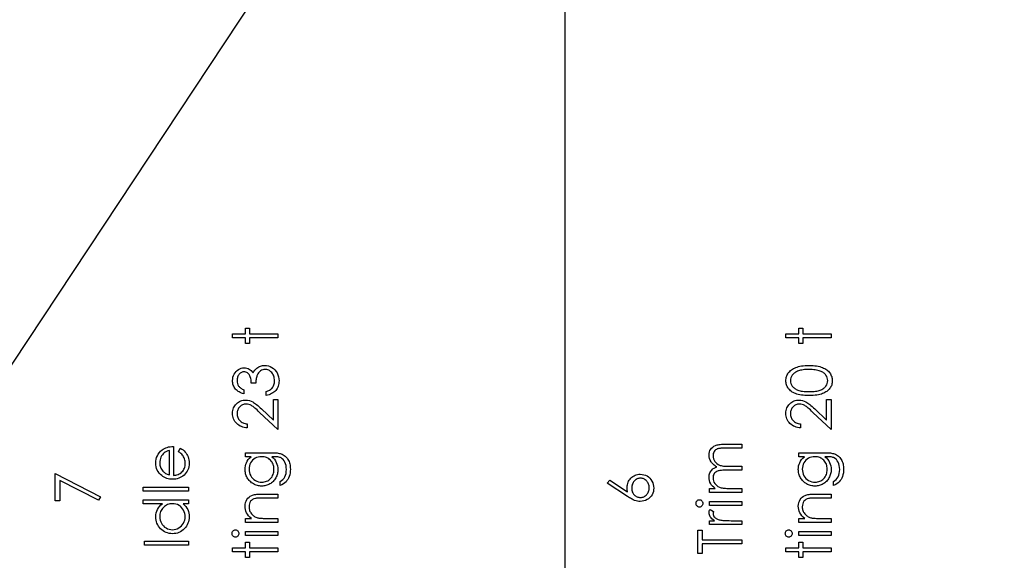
# Model space of a CAD drawing. Header units: inches. Extents: x 0.1 to 87.3, y 0.1 to 33.9.
# Tile 101 of 164: x 21.8 to 23.9, y 20.5 to 21.7. Entities that reach past the tile are written whole.
import ezdxf

# ---------------------------------------------------------------- set-up
doc = ezdxf.new("R2010")
doc.units = ezdxf.units.IN
doc.header["$MEASUREMENT"] = 0
for name, color, linetype in [('DIMENSIONS', 171, 'Continuous'), ('NOTES', 5, 'Continuous'), ('STATION_LINES', 231, 'Continuous')]:
    doc.layers.add(name, color=color, linetype=linetype)
doc.styles.add('SLDTEXTSTYLE0', font='TXT', dxfattribs={"width": 0.75})
doc.dimstyles.new('SLDDIMSTYLE3', dxfattribs={"dimtxt": 0.125, "dimasz": 0.13, "dimexe": 0, "dimexo": 0.0625, "dimgap": 0.03125, "dimtad": 0, "dimtih": 1, "dimtoh": 1, "dimdec": 4, "dimlfac": 1.333333, "dimrnd": 1e-09, "dimzin": 12, "dimdsep": 46, "dimtxsty": 'SLDTEXTSTYLE0', "dimsah": 1, "dimcen": 0.09, "dimadec": 0, "dimazin": 3, "dimtfac": 1, "dimtdec": 4, "dimtofl": 0, "dimtmove": 0, "dimatfit": 3, "dimfxl": 1, "dimfrac": 2, "dimtolj": 1, "dimtzin": 12, "dimarcsym": 0})
doc.dimstyles.new('SLDDIMSTYLE4', dxfattribs={"dimtxt": 0.18, "dimasz": 0.13, "dimexe": 0, "dimexo": 0.0625, "dimgap": 0, "dimtad": 0, "dimtih": 1, "dimtoh": 1, "dimdec": 0, "dimrnd": 1e-09, "dimzin": 0, "dimdsep": 46, "dimtxsty": 'Standard', "dimsah": 1, "dimcen": 0.09, "dimadec": 0, "dimazin": 0, "dimtfac": 0.13, "dimtdec": 0, "dimtofl": 0, "dimtmove": 0, "dimatfit": 3, "dimfxl": 1, "dimfrac": 2, "dimtolj": 1, "dimtzin": 0, "dimarcsym": 0})

# ---------------------------------------------------------------- blocks, each defined once
blk = doc.blocks.new('_D_6')
at = {"layer": 'DIMENSIONS'}
for p, q in [((1.8075, 22.5336), (1.8075, 18.1371)), ((31.7987, 22.2074), (31.7987, 18.1371)), ((1.8075, 18.2621), (17.0853, 18.2621)), ((31.7987, 18.2621), (17.7325, 18.2621))]:
    blk.add_line(p, q, dxfattribs=at)
for centre, start, end in [((17.3071, 18.2494), 153.4349, 206.5651), ((17.5106, 18.2494), 333.4349, 26.5651)]:
    blk.add_arc(centre, 0.2219, start, end, dxfattribs=at)
for points in [[(1.8075, 18.2621), (1.9375, 18.2421), (1.9375, 18.2821)], [(31.7987, 18.2621), (31.6687, 18.2821), (31.6687, 18.2421)]]:
    blk.add_solid(points, dxfattribs=at)
at = {"layer": 'DIMENSIONS', "insert": (17.1087, 18.3113), "char_height": 0.125, "attachment_point": 1, "style": 'SLDTEXTSTYLE0'}
blk.add_mtext('39.9883', dxfattribs=at)

msp = doc.modelspace()

# ---------------------------------------------------------------- linework, layer by layer
at = {"color": 7, "linetype": 'Continuous', "flags": 128}
for points in [[(22.220826, 20.983629), (22.220825, 20.992043), (22.220825, 20.992043), (22.248469, 20.992043), (22.248469, 20.992043), (22.248469, 21.004062), (22.248469, 21.004062), (22.256883, 21.004062), (22.256883, 21.004062), (22.256883, 20.992043), (22.256883, 20.992043), (22.316979, 20.992043), (22.316979, 20.992043), (22.316979, 20.983629), (22.316979, 20.983629), (22.256883, 20.983629), (22.256883, 20.983629), (22.256883, 20.97161), (22.256883, 20.97161), (22.248469, 20.97161), (22.248469, 20.97161), (22.248469, 20.983629), (22.248469, 20.983629), (22.220825, 20.983629)], [(23.394578, 20.983629), (23.394575, 20.992043), (23.394575, 20.992043), (23.422219, 20.992043), (23.422219, 20.992043), (23.422219, 21.004062), (23.422219, 21.004062), (23.430633, 21.004062), (23.430633, 21.004062), (23.430633, 20.992043), (23.430633, 20.992043), (23.490729, 20.992043), (23.490729, 20.992043), (23.490729, 20.983629), (23.490729, 20.983629), (23.430633, 20.983629), (23.430633, 20.983629), (23.430633, 20.97161), (23.430633, 20.97161), (23.422219, 20.97161), (23.422219, 20.97161), (23.422219, 20.983629), (23.422219, 20.983629), (23.394575, 20.983629)], [(22.244868, 20.873052), (22.244864, 20.864639), (22.244864, 20.864639), (22.242047, 20.865371), (22.239417, 20.866273), (22.236938, 20.867306), (22.234629, 20.868508), (22.232488, 20.869841), (22.230516, 20.871343), (22.228694, 20.872996), (22.22706, 20.874799), (22.225595, 20.876715), (22.224337, 20.878724), (22.223267, 20.880809), (22.222384, 20.882987), (22.221708, 20.885259), (22.22122, 20.887607), (22.220919, 20.89003), (22.220825, 20.892546), (22.220825, 20.892546), (22.221032, 20.896208), (22.22167, 20.899739), (22.222722, 20.903138), (22.224187, 20.906425), (22.226008, 20.909467), (22.228131, 20.912134), (22.230553, 20.914444), (22.233258, 20.916397), (22.23615, 20.917937), (22.239098, 20.919045), (22.242103, 20.919702), (22.245183, 20.919927), (22.245183, 20.919927), (22.24815, 20.919758), (22.250948, 20.919251), (22.253596, 20.918387), (22.256094, 20.917186), (22.258423, 20.915646), (22.260601, 20.913768), (22.262611, 20.911552), (22.26447, 20.908979), (22.26447, 20.908979), (22.265991, 20.911927), (22.26785, 20.914613), (22.269991, 20.917017), (22.27247, 20.919139), (22.27247, 20.919139), (22.274348, 20.920453), (22.276301, 20.92158), (22.278292, 20.922557), (22.280358, 20.923345), (22.282461, 20.923946), (22.284621, 20.924378), (22.286856, 20.924641), (22.289128, 20.924735), (22.289128, 20.924735), (22.293053, 20.924472), (22.296884, 20.923665), (22.30064, 20.922331), (22.304284, 20.920453), (22.307683, 20.918125), (22.310688, 20.91542), (22.313261, 20.912303), (22.315439, 20.90881), (22.317167, 20.905016), (22.318406, 20.900997), (22.319139, 20.896753), (22.319383, 20.892302), (22.319383, 20.892302), (22.31927, 20.889297), (22.318951, 20.886405), (22.318388, 20.883644), (22.317636, 20.881015), (22.316641, 20.878517), (22.315439, 20.876151), (22.314012, 20.873898), (22.312359, 20.871775), (22.3105, 20.869803), (22.308434, 20.868019), (22.306162, 20.866404), (22.303702, 20.864977), (22.301016, 20.863719), (22.298124, 20.862648), (22.295044, 20.861747), (22.291739, 20.861033), (22.291739, 20.861033), (22.291739, 20.869447), (22.291739, 20.869447), (22.293898, 20.870123), (22.295908, 20.870855), (22.297767, 20.871681), (22.299457, 20.872564), (22.300997, 20.873503), (22.302387, 20.874536), (22.303626, 20.875625), (22.304697, 20.87679), (22.304697, 20.87679), (22.30588, 20.878386), (22.306913, 20.880076), (22.307796, 20.881879), (22.308509, 20.883776), (22.309054, 20.885785), (22.309448, 20.887907), (22.309692, 20.890123), (22.309767, 20.892452), (22.309767, 20.892452), (22.309674, 20.895081), (22.309392, 20.897579), (22.308941, 20.899945), (22.308284, 20.90218), (22.307458, 20.904265), (22.306425, 20.906237), (22.305223, 20.908058), (22.303833, 20.909767), (22.302312, 20.911307), (22.300734, 20.912641), (22.2991, 20.913768), (22.297391, 20.914688), (22.295626, 20.915401), (22.293786, 20.915908), (22.291889, 20.916228), (22.289936, 20.916322), (22.289936, 20.916322), (22.287325, 20.916115), (22.28479, 20.915514), (22.282349, 20.9145), (22.279982, 20.913073), (22.277823, 20.911307), (22.275926, 20.909279), (22.27433, 20.90695), (22.273015, 20.904359), (22.272452, 20.902913), (22.271944, 20.90126), (22.271513, 20.899438), (22.271118, 20.89741), (22.27078, 20.895213), (22.270498, 20.892828), (22.270273, 20.890236), (22.270104, 20.887475), (22.270104, 20.887475), (22.260489, 20.887475), (22.260489, 20.887475), (22.260357, 20.89095), (22.259944, 20.894255), (22.259249, 20.89741), (22.258273, 20.900396), (22.257089, 20.903119), (22.255756, 20.905429), (22.254254, 20.907345), (22.25262, 20.908866), (22.250873, 20.91003), (22.249052, 20.910857), (22.247136, 20.911345), (22.245145, 20.911514), (22.245145, 20.911514), (22.243681, 20.911439), (22.242253, 20.911176), (22.240882, 20.910763), (22.239568, 20.910181), (22.238309, 20.909429), (22.237089, 20.908509), (22.235924, 20.90742), (22.234798, 20.906162), (22.233783, 20.904791), (22.232901, 20.903326), (22.23215, 20.901767), (22.23153, 20.900114), (22.23106, 20.898387), (22.230722, 20.896565), (22.230516, 20.894649), (22.230441, 20.892659), (22.230441, 20.892659), (22.230647, 20.889466), (22.231267, 20.88648), (22.232281, 20.883738), (22.233727, 20.881203), (22.234629, 20.88002), (22.235661, 20.878893), (22.236826, 20.877804), (22.238159, 20.876771), (22.239624, 20.875757), (22.24122, 20.874818), (22.242967, 20.873916), (22.244864, 20.873052)], [(23.443892, 20.861033), (23.439384, 20.86109), (23.43514, 20.861277), (23.43114, 20.861597), (23.427421, 20.862029), (23.423966, 20.862573), (23.420773, 20.863268), (23.417844, 20.864076), (23.415177, 20.864996), (23.412717, 20.866029), (23.410407, 20.867174), (23.408266, 20.868433), (23.406256, 20.869785), (23.404416, 20.871231), (23.402726, 20.872771), (23.401186, 20.874423), (23.399796, 20.876189), (23.398575, 20.878029), (23.397505, 20.879926), (23.396622, 20.88186), (23.39589, 20.88387), (23.395308, 20.885917), (23.394894, 20.88802), (23.39465, 20.890161), (23.394575, 20.892377), (23.394575, 20.892377), (23.39465, 20.894612), (23.394913, 20.896809), (23.395308, 20.898931), (23.39589, 20.901016), (23.396622, 20.903044), (23.397542, 20.905016), (23.398594, 20.90695), (23.399834, 20.90881), (23.401223, 20.910594), (23.402801, 20.912303), (23.40451, 20.913899), (23.406407, 20.915401), (23.408454, 20.91681), (23.410688, 20.918125), (23.413055, 20.919326), (23.415609, 20.920453), (23.418351, 20.921449), (23.421337, 20.922331), (23.424529, 20.923064), (23.427947, 20.923665), (23.431591, 20.924134), (23.435478, 20.924472), (23.439572, 20.92466), (23.443892, 20.924735), (23.443892, 20.924735), (23.448192, 20.92466), (23.452286, 20.924472), (23.456136, 20.924134), (23.459761, 20.923683), (23.46316, 20.923082), (23.466353, 20.92235), (23.469301, 20.921505), (23.472024, 20.92051), (23.474559, 20.919402), (23.476926, 20.9182), (23.479142, 20.916904), (23.481208, 20.915495), (23.483086, 20.913993), (23.484813, 20.912378), (23.486391, 20.910669), (23.487799, 20.908866), (23.489058, 20.906988), (23.490128, 20.905054), (23.491048, 20.903063), (23.491799, 20.901035), (23.492382, 20.89895), (23.492795, 20.896809), (23.493058, 20.894612), (23.493133, 20.892377), (23.493133, 20.892377), (23.493058, 20.890161), (23.492814, 20.88802), (23.4924, 20.885917), (23.491837, 20.883889), (23.491123, 20.881898), (23.490222, 20.879963), (23.48917, 20.878085), (23.487968, 20.876264), (23.486597, 20.874517), (23.485076, 20.872865), (23.483386, 20.871325), (23.481527, 20.869879), (23.479517, 20.868526), (23.477358, 20.867268), (23.475029, 20.866104), (23.47255, 20.865052), (23.469864, 20.864113), (23.466916, 20.863287), (23.463723, 20.862611), (23.460268, 20.862047), (23.456549, 20.861597), (23.452587, 20.861277), (23.448361, 20.86109), (23.443892, 20.861033)], [(23.443857, 20.869447), (23.44761, 20.869484), (23.451141, 20.869634), (23.454427, 20.86986), (23.457488, 20.87016), (23.460305, 20.870573), (23.462878, 20.871062), (23.465226, 20.871644), (23.467329, 20.87232), (23.469263, 20.87309), (23.471066, 20.873935), (23.472757, 20.874855), (23.474334, 20.875869), (23.47578, 20.876977), (23.477114, 20.878161), (23.478315, 20.879438), (23.479405, 20.88079), (23.481208, 20.883644), (23.482485, 20.886574), (23.483255, 20.889579), (23.483517, 20.892659), (23.483517, 20.892659), (23.483273, 20.895757), (23.482522, 20.898762), (23.481264, 20.901654), (23.479499, 20.904453), (23.478428, 20.905786), (23.477245, 20.907026), (23.475912, 20.90819), (23.474466, 20.909279), (23.472907, 20.910274), (23.471198, 20.911195), (23.469376, 20.912021), (23.467423, 20.912772), (23.467423, 20.912772), (23.464906, 20.913599), (23.462277, 20.914331), (23.459517, 20.914932), (23.456643, 20.915439), (23.453638, 20.915815), (23.450502, 20.916096), (23.447234, 20.916265), (23.443854, 20.916322), (23.443854, 20.916322), (23.440474, 20.916265), (23.437243, 20.916134), (23.434182, 20.915871), (23.431271, 20.915533), (23.428511, 20.915082), (23.425919, 20.914556), (23.423478, 20.913899), (23.421187, 20.913167), (23.419046, 20.91234), (23.417074, 20.911439), (23.415233, 20.910462), (23.413543, 20.909411), (23.412003, 20.908284), (23.410613, 20.907063), (23.409355, 20.905786), (23.408266, 20.904434), (23.406482, 20.901598), (23.405205, 20.898706), (23.404453, 20.89572), (23.404191, 20.892659), (23.404191, 20.892659), (23.404453, 20.88956), (23.405205, 20.886536), (23.406482, 20.883626), (23.408266, 20.88079), (23.409355, 20.879438), (23.410557, 20.878179), (23.411872, 20.876996), (23.413318, 20.875907), (23.414895, 20.874893), (23.416567, 20.873954), (23.41837, 20.873109), (23.420304, 20.872339), (23.422407, 20.871663), (23.424755, 20.871081), (23.427346, 20.870573), (23.430182, 20.870179), (23.433243, 20.86986), (23.43653, 20.869634), (23.440079, 20.869484), (23.443854, 20.869447)], [(22.252076, 20.800937), (22.252075, 20.792524), (22.252075, 20.792524), (22.248732, 20.792749), (22.24554, 20.793237), (22.242516, 20.79397), (22.239624, 20.794984), (22.236901, 20.796242), (22.234309, 20.797763), (22.231887, 20.799547), (22.229614, 20.801594), (22.227548, 20.803829), (22.225764, 20.806214), (22.224262, 20.808712), (22.223022, 20.811322), (22.222065, 20.814083), (22.22137, 20.816956), (22.220957, 20.819961), (22.220825, 20.823097), (22.220825, 20.823097), (22.220957, 20.826177), (22.221351, 20.829126), (22.22199, 20.831905), (22.22291, 20.834553), (22.224074, 20.837032), (22.225501, 20.839361), (22.227173, 20.841558), (22.229126, 20.843587), (22.231248, 20.845427), (22.233464, 20.847004), (22.235774, 20.848357), (22.238178, 20.849465), (22.240657, 20.85031), (22.243249, 20.85093), (22.245915, 20.851286), (22.248695, 20.851418), (22.248695, 20.851418), (22.252601, 20.851174), (22.256376, 20.850441), (22.260019, 20.849239), (22.26355, 20.84753), (22.265353, 20.846441), (22.267325, 20.845126), (22.269447, 20.843587), (22.271719, 20.841821), (22.274142, 20.839812), (22.276715, 20.837596), (22.279438, 20.835135), (22.28233, 20.83245), (22.28233, 20.83245), (22.307364, 20.808994), (22.307364, 20.808994), (22.307364, 20.85262), (22.307364, 20.85262), (22.316979, 20.85262), (22.316979, 20.85262), (22.316979, 20.788918), (22.316979, 20.788918), (22.278179, 20.825276), (22.278179, 20.825276), (22.2754, 20.827924), (22.272808, 20.830328), (22.270405, 20.832488), (22.268188, 20.834403), (22.266141, 20.836075), (22.264301, 20.837521), (22.26263, 20.838704), (22.261146, 20.839661), (22.258329, 20.841126), (22.255437, 20.842178), (22.252488, 20.842798), (22.249446, 20.843004), (22.249446, 20.843004), (22.24753, 20.84291), (22.24569, 20.842629), (22.243925, 20.842178), (22.242216, 20.841539), (22.240563, 20.840694), (22.239004, 20.83968), (22.237502, 20.838497), (22.236056, 20.837107), (22.234741, 20.835586), (22.233596, 20.83399), (22.232638, 20.832318), (22.231849, 20.830553), (22.231229, 20.828694), (22.230797, 20.826778), (22.230534, 20.824769), (22.230441, 20.822666), (22.230441, 20.822666), (22.230534, 20.820468), (22.230797, 20.818365), (22.231229, 20.816355), (22.231868, 20.81444), (22.232657, 20.812618), (22.233633, 20.81089), (22.234779, 20.809257), (22.236112, 20.807717), (22.237615, 20.806308), (22.239248, 20.805069), (22.241033, 20.803979), (22.242948, 20.80304), (22.245014, 20.80227), (22.24723, 20.801669), (22.249577, 20.801219), (22.252075, 20.800937)], [(23.425828, 20.800937), (23.425825, 20.792524), (23.425825, 20.792524), (23.422482, 20.792749), (23.41929, 20.793237), (23.416266, 20.79397), (23.413374, 20.794984), (23.410651, 20.796242), (23.408059, 20.797763), (23.405637, 20.799547), (23.403364, 20.801594), (23.401298, 20.803829), (23.399514, 20.806214), (23.398012, 20.808712), (23.396772, 20.811322), (23.395815, 20.814083), (23.39512, 20.816956), (23.394707, 20.819961), (23.394575, 20.823097), (23.394575, 20.823097), (23.394707, 20.826177), (23.395101, 20.829126), (23.39574, 20.831905), (23.39666, 20.834553), (23.397824, 20.837032), (23.399251, 20.839361), (23.400923, 20.841558), (23.402876, 20.843587), (23.404998, 20.845427), (23.407214, 20.847004), (23.409524, 20.848357), (23.411928, 20.849465), (23.414407, 20.85031), (23.416999, 20.85093), (23.419665, 20.851286), (23.422445, 20.851418), (23.422445, 20.851418), (23.426351, 20.851174), (23.430126, 20.850441), (23.433769, 20.849239), (23.4373, 20.84753), (23.439103, 20.846441), (23.441075, 20.845126), (23.443197, 20.843587), (23.445469, 20.841821), (23.447892, 20.839812), (23.450465, 20.837596), (23.453188, 20.835135), (23.45608, 20.83245), (23.45608, 20.83245), (23.481114, 20.808994), (23.481114, 20.808994), (23.481114, 20.85262), (23.481114, 20.85262), (23.490729, 20.85262), (23.490729, 20.85262), (23.490729, 20.788918), (23.490729, 20.788918), (23.451929, 20.825276), (23.451929, 20.825276), (23.44915, 20.827924), (23.446558, 20.830328), (23.444155, 20.832488), (23.441938, 20.834403), (23.439891, 20.836075), (23.438051, 20.837521), (23.43638, 20.838704), (23.434896, 20.839661), (23.432079, 20.841126), (23.429187, 20.842178), (23.426238, 20.842798), (23.423196, 20.843004), (23.423196, 20.843004), (23.42128, 20.84291), (23.41944, 20.842629), (23.417675, 20.842178), (23.415966, 20.841539), (23.414313, 20.840694), (23.412754, 20.83968), (23.411252, 20.838497), (23.409806, 20.837107), (23.408491, 20.835586), (23.407346, 20.83399), (23.406388, 20.832318), (23.405599, 20.830553), (23.404979, 20.828694), (23.404547, 20.826778), (23.404284, 20.824769), (23.404191, 20.822666), (23.404191, 20.822666), (23.404284, 20.820468), (23.404547, 20.818365), (23.404979, 20.816355), (23.405618, 20.81444), (23.406407, 20.812618), (23.407383, 20.81089), (23.408529, 20.809257), (23.409862, 20.807717), (23.411365, 20.806308), (23.412998, 20.805069), (23.414783, 20.803979), (23.416698, 20.80304), (23.418764, 20.80227), (23.42098, 20.801669), (23.423327, 20.801219), (23.425825, 20.800937)], [(22.105963, 20.74178), (22.109886, 20.749254), (22.109886, 20.749254), (22.113022, 20.747414), (22.115839, 20.745442), (22.118337, 20.743339), (22.120516, 20.741085), (22.122431, 20.7387), (22.124084, 20.736183), (22.125511, 20.733498), (22.126675, 20.730681), (22.127596, 20.727695), (22.128272, 20.724521), (22.128666, 20.721159), (22.128798, 20.71761), (22.128798, 20.71761), (22.128629, 20.713666), (22.128122, 20.709948), (22.127276, 20.706455), (22.126093, 20.703168), (22.124572, 20.700126), (22.122713, 20.69729), (22.120516, 20.694661), (22.11798, 20.692276), (22.115238, 20.690135), (22.112403, 20.688276), (22.109473, 20.686717), (22.106468, 20.68544), (22.103351, 20.684426), (22.100177, 20.683712), (22.09689, 20.683299), (22.093529, 20.683149), (22.093529, 20.683149), (22.090374, 20.68328), (22.087294, 20.683637), (22.084308, 20.684257), (22.081397, 20.68512), (22.07858, 20.686228), (22.075857, 20.687581), (22.073209, 20.689196), (22.070655, 20.691036), (22.070655, 20.691036), (22.067669, 20.693647), (22.065077, 20.696464), (22.06288, 20.699487), (22.061077, 20.702736), (22.059687, 20.706192), (22.058692, 20.709854), (22.058091, 20.713722), (22.057884, 20.717817), (22.057884, 20.717817), (22.058091, 20.722023), (22.058729, 20.726023), (22.059781, 20.729798), (22.061265, 20.733348), (22.063143, 20.73669), (22.065471, 20.739808), (22.068213, 20.742719), (22.071368, 20.745404), (22.071368, 20.745404), (22.073828, 20.747132), (22.07642, 20.748616), (22.079181, 20.749893), (22.082073, 20.750926), (22.085115, 20.751752), (22.088308, 20.752353), (22.091651, 20.75271), (22.095144, 20.75286), (22.095144, 20.75286), (22.095144, 20.691562), (22.095144, 20.691562), (22.097848, 20.691731), (22.10044, 20.692107), (22.1029, 20.692708), (22.105229, 20.693534), (22.107426, 20.694548), (22.109511, 20.695788), (22.111464, 20.697252), (22.113304, 20.698924), (22.114957, 20.700764), (22.116403, 20.702699), (22.117624, 20.704746), (22.118619, 20.706905), (22.119389, 20.709159), (22.119933, 20.711525), (22.120271, 20.713985), (22.120384, 20.716558), (22.120384, 20.716558), (22.12029, 20.719075), (22.11999, 20.721535), (22.119483, 20.723976), (22.118769, 20.72638), (22.117905, 20.72869), (22.11691, 20.730812), (22.115783, 20.732747), (22.114525, 20.734512), (22.113004, 20.736221), (22.111069, 20.738005), (22.108722, 20.739864), (22.105961, 20.74178)], [(22.086737, 20.744447), (22.083406, 20.743451), (22.080458, 20.742231), (22.077829, 20.740822), (22.075575, 20.739207), (22.073584, 20.737367), (22.071819, 20.735226), (22.070223, 20.732822), (22.068852, 20.730136), (22.067744, 20.727282), (22.066936, 20.724333), (22.066467, 20.721328), (22.066298, 20.718248), (22.066298, 20.718248), (22.066392, 20.715732), (22.066692, 20.713291), (22.067199, 20.710943), (22.067913, 20.708708), (22.068814, 20.70653), (22.069903, 20.704464), (22.071218, 20.702492), (22.07272, 20.700595), (22.07272, 20.700595), (22.07396, 20.699281), (22.07535, 20.69806), (22.076871, 20.696914), (22.078561, 20.695863), (22.080383, 20.694886), (22.082355, 20.693985), (22.084458, 20.693177), (22.08673, 20.692445), (22.08673, 20.692445), (22.08673, 20.744447)], [(23.232843, 20.655504), (23.232836, 20.663918), (23.232836, 20.663918), (23.244743, 20.663918), (23.244743, 20.663918), (23.241663, 20.666247), (23.239034, 20.668613), (23.236855, 20.670998), (23.235108, 20.673421), (23.235108, 20.673421), (23.233587, 20.67682), (23.232498, 20.680313), (23.23186, 20.683881), (23.231634, 20.687543), (23.231634, 20.687543), (23.231766, 20.690022), (23.232122, 20.692426), (23.232742, 20.694773), (23.233606, 20.697046), (23.234677, 20.699206), (23.235897, 20.70114), (23.237287, 20.702886), (23.238827, 20.704408), (23.24063, 20.705779), (23.242808, 20.707074), (23.245306, 20.708257), (23.248179, 20.709347), (23.248179, 20.709347), (23.246207, 20.710474), (23.244367, 20.711675), (23.242639, 20.712953), (23.241043, 20.714286), (23.239559, 20.715694), (23.238188, 20.717159), (23.236949, 20.718699), (23.235841, 20.720314), (23.234, 20.723657), (23.232686, 20.72715), (23.231897, 20.730737), (23.231634, 20.734474), (23.231634, 20.734474), (23.23186, 20.737911), (23.232517, 20.741141), (23.233625, 20.744165), (23.235184, 20.746982), (23.237137, 20.749517), (23.239447, 20.751715), (23.242113, 20.753555), (23.245118, 20.755039), (23.246808, 20.755658), (23.248705, 20.756184), (23.250809, 20.756635), (23.2531, 20.75701), (23.255579, 20.757292), (23.258264, 20.757499), (23.261156, 20.75763), (23.264236, 20.757668), (23.264236, 20.757668), (23.301346, 20.757668), (23.301346, 20.757668), (23.301346, 20.749254), (23.301346, 20.749254), (23.264199, 20.749254), (23.264199, 20.749254), (23.26157, 20.749236), (23.259147, 20.74916), (23.25695, 20.749029), (23.254959, 20.74886), (23.253175, 20.748635), (23.251616, 20.748353), (23.250264, 20.748034), (23.249137, 20.747658), (23.247184, 20.746719), (23.245438, 20.745498), (23.243898, 20.743996), (23.242545, 20.742212), (23.241456, 20.740202), (23.240667, 20.737986), (23.240198, 20.735601), (23.240048, 20.73301), (23.240048, 20.73301), (23.240292, 20.729836), (23.240987, 20.726812), (23.24217, 20.723901), (23.243804, 20.721141), (23.245832, 20.718624), (23.248179, 20.716483), (23.250846, 20.714699), (23.253813, 20.713272), (23.255504, 20.71269), (23.257457, 20.712183), (23.259673, 20.711769), (23.262171, 20.711413), (23.264894, 20.71115), (23.267898, 20.710943), (23.271166, 20.71083), (23.274697, 20.710793), (23.274697, 20.710793), (23.301346, 20.710793), (23.301346, 20.710793), (23.301346, 20.702379), (23.301346, 20.702379), (23.266509, 20.702379), (23.266509, 20.702379), (23.26356, 20.702361), (23.260837, 20.702285), (23.258377, 20.702154), (23.256161, 20.701985), (23.254189, 20.70176), (23.25248, 20.701497), (23.250996, 20.701177), (23.249776, 20.700802), (23.247672, 20.699882), (23.245794, 20.698661), (23.244142, 20.69714), (23.242696, 20.695337), (23.241531, 20.693309), (23.240705, 20.691074), (23.240217, 20.68867), (23.240048, 20.686078), (23.240048, 20.686078), (23.240273, 20.683036), (23.240968, 20.680087), (23.242113, 20.677233), (23.24371, 20.674491), (23.2457, 20.671974), (23.24801, 20.669796), (23.250621, 20.667974), (23.25355, 20.666509), (23.255203, 20.665908), (23.257062, 20.665383), (23.259128, 20.664932), (23.261401, 20.664575), (23.263861, 20.664275), (23.266546, 20.664087), (23.26942, 20.663955), (23.272518, 20.663918), (23.272518, 20.663918), (23.301346, 20.663918), (23.301346, 20.663918), (23.301346, 20.655504), (23.301346, 20.655504), (23.232836, 20.655504)], [(22.248472, 20.731225), (22.248469, 20.739639), (22.248469, 20.739639), (22.302838, 20.739639), (22.302838, 20.739639), (22.306312, 20.739601), (22.309542, 20.739489), (22.312528, 20.739282), (22.31527, 20.739019), (22.317787, 20.738662), (22.32004, 20.73823), (22.322068, 20.737723), (22.323853, 20.737141), (22.323853, 20.737141), (22.326144, 20.736202), (22.328285, 20.735113), (22.330294, 20.733873), (22.332172, 20.732465), (22.333919, 20.730887), (22.335534, 20.729178), (22.336999, 20.7273), (22.338332, 20.725253), (22.339534, 20.723094), (22.340567, 20.720821), (22.341431, 20.718436), (22.342144, 20.715939), (22.342708, 20.713347), (22.343102, 20.710643), (22.343346, 20.707826), (22.343421, 20.704915), (22.343421, 20.704915), (22.343271, 20.70067), (22.342802, 20.696651), (22.342013, 20.692839), (22.340905, 20.689252), (22.339534, 20.685947), (22.337956, 20.682961), (22.336172, 20.680313), (22.334163, 20.677965), (22.331796, 20.675824), (22.328961, 20.673777), (22.325618, 20.671805), (22.321787, 20.669927), (22.321787, 20.669927), (22.321787, 20.678341), (22.321787, 20.678341), (22.324942, 20.680463), (22.327646, 20.682886), (22.329918, 20.68559), (22.331759, 20.688576), (22.333186, 20.6919), (22.3342, 20.6956), (22.334801, 20.699656), (22.335008, 20.704107), (22.335008, 20.704107), (22.334801, 20.708502), (22.3342, 20.712539), (22.333186, 20.71622), (22.331759, 20.719544), (22.330031, 20.722474), (22.328116, 20.724953), (22.325975, 20.726962), (22.323627, 20.72854), (22.322294, 20.729178), (22.320773, 20.729723), (22.319045, 20.730174), (22.317129, 20.730549), (22.314988, 20.73085), (22.31266, 20.731056), (22.310124, 20.731188), (22.307401, 20.731225), (22.307401, 20.731225), (22.303852, 20.731225), (22.303852, 20.731225), (22.306838, 20.728596), (22.309467, 20.725704), (22.311702, 20.72253), (22.31358, 20.719075), (22.315063, 20.715431), (22.316134, 20.711675), (22.316772, 20.707826), (22.316979, 20.703844), (22.316979, 20.703844), (22.316904, 20.701497), (22.316697, 20.699187), (22.316322, 20.696914), (22.315815, 20.69468), (22.315157, 20.692482), (22.314369, 20.690323), (22.313411, 20.688182), (22.312322, 20.686097), (22.311101, 20.684088), (22.309786, 20.682191), (22.308378, 20.680407), (22.306857, 20.678735), (22.305242, 20.677195), (22.303533, 20.675768), (22.301711, 20.674453), (22.299795, 20.673251), (22.297805, 20.6722), (22.295758, 20.67128), (22.293673, 20.670491), (22.291532, 20.669852), (22.289354, 20.669364), (22.287119, 20.669007), (22.284828, 20.668801), (22.282499, 20.668725), (22.282499, 20.668725), (22.28017, 20.668801), (22.27786, 20.669026), (22.275607, 20.669383), (22.273391, 20.669909), (22.271212, 20.670566), (22.269071, 20.671373), (22.266987, 20.672331), (22.264921, 20.673439), (22.26293, 20.674679), (22.261052, 20.676031), (22.259287, 20.677496), (22.257615, 20.679073), (22.256057, 20.680764), (22.25461, 20.682566), (22.253258, 20.684482), (22.252019, 20.68651), (22.250911, 20.688614), (22.249934, 20.690736), (22.249127, 20.692895), (22.248451, 20.695074), (22.247944, 20.69729), (22.247568, 20.699544), (22.247343, 20.701816), (22.247267, 20.704107), (22.247267, 20.704107), (22.247455, 20.707882), (22.248, 20.711525), (22.248901, 20.715037), (22.250178, 20.718418), (22.251906, 20.721704), (22.254197, 20.724953), (22.257052, 20.728108), (22.260451, 20.731225), (22.260451, 20.731225), (22.248469, 20.731225)], [(22.255688, 20.704783), (22.255906, 20.701102), (22.256582, 20.697553), (22.25769, 20.694154), (22.259249, 20.690867), (22.261221, 20.687825), (22.263531, 20.685139), (22.266179, 20.682792), (22.269165, 20.680782), (22.272395, 20.679186), (22.275757, 20.678059), (22.279231, 20.677364), (22.282837, 20.677139), (22.282837, 20.677139), (22.28556, 20.677252), (22.28817, 20.677608), (22.290668, 20.678209), (22.293034, 20.679036), (22.295269, 20.680087), (22.297391, 20.681383), (22.299401, 20.682923), (22.301279, 20.684689), (22.302988, 20.686642), (22.304472, 20.688745), (22.305711, 20.690999), (22.306744, 20.693365), (22.307533, 20.695881), (22.308115, 20.698548), (22.308453, 20.701346), (22.308566, 20.704276), (22.308566, 20.704276), (22.308453, 20.707243), (22.308115, 20.71006), (22.307551, 20.712727), (22.306763, 20.715244), (22.305749, 20.71761), (22.30449, 20.719826), (22.303025, 20.721911), (22.301335, 20.723826), (22.299457, 20.725554), (22.297429, 20.727056), (22.295269, 20.728333), (22.292978, 20.729385), (22.290537, 20.730193), (22.287945, 20.730756), (22.285222, 20.731113), (22.282349, 20.731225), (22.282349, 20.731225), (22.278611, 20.731019), (22.2751, 20.73038), (22.271775, 20.72931), (22.268658, 20.727826), (22.265803, 20.725948), (22.263287, 20.723713), (22.261052, 20.721141), (22.259155, 20.718192), (22.257634, 20.715018), (22.256545, 20.711732), (22.255906, 20.708314), (22.255681, 20.704783)], [(23.422224, 20.731225), (23.422219, 20.739639), (23.422219, 20.739639), (23.476588, 20.739639), (23.476588, 20.739639), (23.480062, 20.739601), (23.483292, 20.739489), (23.486278, 20.739282), (23.48902, 20.739019), (23.491537, 20.738662), (23.49379, 20.73823), (23.495818, 20.737723), (23.497603, 20.737141), (23.497603, 20.737141), (23.499894, 20.736202), (23.502035, 20.735113), (23.504044, 20.733873), (23.505922, 20.732465), (23.507669, 20.730887), (23.509284, 20.729178), (23.510749, 20.7273), (23.512082, 20.725253), (23.513284, 20.723094), (23.514317, 20.720821), (23.515181, 20.718436), (23.515894, 20.715939), (23.516458, 20.713347), (23.516852, 20.710643), (23.517096, 20.707826), (23.517171, 20.704915), (23.517171, 20.704915), (23.517021, 20.70067), (23.516552, 20.696651), (23.515763, 20.692839), (23.514655, 20.689252), (23.513284, 20.685947), (23.511706, 20.682961), (23.509922, 20.680313), (23.507913, 20.677965), (23.505546, 20.675824), (23.502711, 20.673777), (23.499368, 20.671805), (23.495537, 20.669927), (23.495537, 20.669927), (23.495537, 20.678341), (23.495537, 20.678341), (23.498692, 20.680463), (23.501396, 20.682886), (23.503668, 20.68559), (23.505509, 20.688576), (23.506936, 20.6919), (23.50795, 20.6956), (23.508551, 20.699656), (23.508758, 20.704107), (23.508758, 20.704107), (23.508551, 20.708502), (23.50795, 20.712539), (23.506936, 20.71622), (23.505509, 20.719544), (23.503781, 20.722474), (23.501866, 20.724953), (23.499725, 20.726962), (23.497377, 20.72854), (23.496044, 20.729178), (23.494523, 20.729723), (23.492795, 20.730174), (23.490879, 20.730549), (23.488738, 20.73085), (23.48641, 20.731056), (23.483874, 20.731188), (23.481151, 20.731225), (23.481151, 20.731225), (23.477602, 20.731225), (23.477602, 20.731225), (23.480588, 20.728596), (23.483217, 20.725704), (23.485452, 20.72253), (23.48733, 20.719075), (23.488813, 20.715431), (23.489884, 20.711675), (23.490522, 20.707826), (23.490729, 20.703844), (23.490729, 20.703844), (23.490654, 20.701497), (23.490447, 20.699187), (23.490072, 20.696914), (23.489565, 20.69468), (23.488907, 20.692482), (23.488119, 20.690323), (23.487161, 20.688182), (23.486072, 20.686097), (23.484851, 20.684088), (23.483536, 20.682191), (23.482128, 20.680407), (23.480607, 20.678735), (23.478992, 20.677195), (23.477283, 20.675768), (23.475461, 20.674453), (23.473545, 20.673251), (23.471555, 20.6722), (23.469508, 20.67128), (23.467423, 20.670491), (23.465282, 20.669852), (23.463104, 20.669364), (23.460869, 20.669007), (23.458578, 20.668801), (23.456249, 20.668725), (23.456249, 20.668725), (23.45392, 20.668801), (23.45161, 20.669026), (23.449357, 20.669383), (23.447141, 20.669909), (23.444962, 20.670566), (23.442821, 20.671373), (23.440737, 20.672331), (23.438671, 20.673439), (23.43668, 20.674679), (23.434802, 20.676031), (23.433037, 20.677496), (23.431365, 20.679073), (23.429807, 20.680764), (23.42836, 20.682566), (23.427008, 20.684482), (23.425769, 20.68651), (23.424661, 20.688614), (23.423684, 20.690736), (23.422877, 20.692895), (23.422201, 20.695074), (23.421694, 20.69729), (23.421318, 20.699544), (23.421093, 20.701816), (23.421017, 20.704107), (23.421017, 20.704107), (23.421205, 20.707882), (23.42175, 20.711525), (23.422651, 20.715037), (23.423928, 20.718418), (23.425656, 20.721704), (23.427947, 20.724953), (23.430802, 20.728108), (23.434201, 20.731225), (23.434201, 20.731225), (23.422219, 20.731225)], [(23.429432, 20.704783), (23.429656, 20.701102), (23.430332, 20.697553), (23.43144, 20.694154), (23.432999, 20.690867), (23.434971, 20.687825), (23.437281, 20.685139), (23.439929, 20.682792), (23.442915, 20.680782), (23.446145, 20.679186), (23.449507, 20.678059), (23.452981, 20.677364), (23.456587, 20.677139), (23.456587, 20.677139), (23.45931, 20.677252), (23.46192, 20.677608), (23.464418, 20.678209), (23.466784, 20.679036), (23.469019, 20.680087), (23.471141, 20.681383), (23.473151, 20.682923), (23.475029, 20.684689), (23.476738, 20.686642), (23.478222, 20.688745), (23.479461, 20.690999), (23.480494, 20.693365), (23.481283, 20.695881), (23.481865, 20.698548), (23.482203, 20.701346), (23.482316, 20.704276), (23.482316, 20.704276), (23.482203, 20.707243), (23.481865, 20.71006), (23.481301, 20.712727), (23.480513, 20.715244), (23.479499, 20.71761), (23.47824, 20.719826), (23.476775, 20.721911), (23.475085, 20.723826), (23.473207, 20.725554), (23.471179, 20.727056), (23.469019, 20.728333), (23.466728, 20.729385), (23.464287, 20.730193), (23.461695, 20.730756), (23.458972, 20.731113), (23.456099, 20.731225), (23.456099, 20.731225), (23.452361, 20.731019), (23.44885, 20.73038), (23.445525, 20.72931), (23.442408, 20.727826), (23.439553, 20.725948), (23.437037, 20.723713), (23.434802, 20.721141), (23.432905, 20.718192), (23.431384, 20.715018), (23.430295, 20.711732), (23.429656, 20.708314), (23.429431, 20.704783)], [(21.844465, 20.637475), (21.844462, 20.695168), (21.844462, 20.695168), (21.940616, 20.645889), (21.940616, 20.645889), (21.936616, 20.638621), (21.936616, 20.638621), (21.854078, 20.680933), (21.854078, 20.680933), (21.854078, 20.637475), (21.854078, 20.637475), (21.844462, 20.637475)], [(23.015809, 20.674735), (23.020898, 20.681214), (23.020898, 20.681214), (23.058777, 20.656443), (23.058777, 20.656443), (23.058101, 20.661401), (23.057876, 20.666153), (23.057876, 20.666153), (23.058007, 20.669007), (23.058383, 20.671749), (23.059003, 20.674378), (23.059885, 20.676895), (23.061012, 20.679299), (23.062383, 20.681609), (23.064017, 20.683787), (23.065895, 20.685872), (23.067961, 20.687768), (23.070139, 20.689421), (23.07243, 20.690811), (23.074853, 20.691938), (23.07737, 20.69282), (23.080018, 20.693459), (23.082778, 20.693834), (23.085652, 20.693966), (23.085652, 20.693966), (23.089577, 20.693741), (23.093314, 20.693027), (23.096844, 20.691863), (23.100187, 20.69021), (23.103286, 20.688144), (23.106028, 20.685665), (23.108451, 20.682811), (23.110535, 20.679543), (23.112207, 20.676031), (23.113408, 20.672369), (23.114122, 20.668594), (23.114366, 20.664669), (23.114366, 20.664669), (23.114141, 20.660894), (23.113446, 20.657251), (23.112282, 20.653739), (23.110648, 20.650377), (23.108601, 20.64726), (23.106197, 20.644499), (23.10338, 20.642077), (23.100206, 20.64003), (23.096788, 20.638396), (23.093257, 20.637213), (23.089595, 20.636518), (23.085821, 20.636274), (23.085821, 20.636274), (23.082928, 20.636424), (23.079942, 20.636856), (23.0769, 20.637569), (23.073783, 20.638565), (23.072167, 20.639203), (23.070458, 20.639936), (23.068693, 20.6408), (23.066834, 20.641757), (23.064881, 20.642847), (23.062871, 20.64403), (23.060768, 20.645344), (23.058589, 20.646753), (23.058589, 20.646753), (23.015809, 20.674735)], [(23.067496, 20.664387), (23.067585, 20.662246), (23.067829, 20.660218), (23.068261, 20.658284), (23.068862, 20.656443), (23.069613, 20.654716), (23.070552, 20.6531), (23.07166, 20.651579), (23.072937, 20.650152), (23.074327, 20.648875), (23.075811, 20.647767), (23.077351, 20.646828), (23.078966, 20.646058), (23.080656, 20.645457), (23.082421, 20.645025), (23.084243, 20.644781), (23.086159, 20.644687), (23.086159, 20.644687), (23.088055, 20.644781), (23.089877, 20.645063), (23.091624, 20.645532), (23.093295, 20.646189), (23.09491, 20.647016), (23.09645, 20.648049), (23.097915, 20.649251), (23.099305, 20.650659), (23.100582, 20.652199), (23.10169, 20.653814), (23.102629, 20.655504), (23.103399, 20.65727), (23.103981, 20.65911), (23.104413, 20.661044), (23.104657, 20.663035), (23.104751, 20.66512), (23.104751, 20.66512), (23.104657, 20.667204), (23.104413, 20.669195), (23.103981, 20.671129), (23.103399, 20.67297), (23.102629, 20.674735), (23.10169, 20.676425), (23.100582, 20.678022), (23.099305, 20.679562), (23.097915, 20.68097), (23.09645, 20.682191), (23.09491, 20.683205), (23.093295, 20.68405), (23.091624, 20.684707), (23.089877, 20.685177), (23.088055, 20.685459), (23.086159, 20.685552), (23.086159, 20.685552), (23.084243, 20.685459), (23.082421, 20.685158), (23.080656, 20.684689), (23.078966, 20.684012), (23.077351, 20.68313), (23.075811, 20.682059), (23.074327, 20.680801), (23.072937, 20.679355), (23.07166, 20.677759), (23.070552, 20.676087), (23.069613, 20.674341), (23.068862, 20.672519), (23.068261, 20.670603), (23.067829, 20.668613), (23.067585, 20.666547), (23.067491, 20.664387)], [(22.031445, 20.657908), (22.031442, 20.666322), (22.031442, 20.666322), (22.127596, 20.666322), (22.127596, 20.666322), (22.127596, 20.657908), (22.127596, 20.657908), (22.031442, 20.657908)], [(22.031445, 20.639879), (22.127596, 20.639879), (22.127596, 20.639879), (22.127596, 20.631466), (22.127596, 20.631466), (22.115745, 20.631466), (22.115745, 20.631466), (22.118901, 20.628555), (22.121624, 20.625494), (22.123858, 20.622226), (22.125661, 20.618808), (22.127032, 20.615221), (22.128009, 20.611484), (22.12861, 20.607559), (22.128798, 20.603484), (22.128798, 20.603484), (22.128629, 20.599859), (22.12814, 20.596366), (22.127333, 20.593004), (22.126206, 20.589774), (22.124741, 20.586694), (22.122957, 20.583727), (22.120854, 20.58091), (22.118412, 20.578224), (22.115745, 20.575764), (22.112947, 20.573642), (22.109999, 20.571858), (22.1069, 20.570374), (22.10367, 20.569229), (22.100308, 20.568421), (22.096796, 20.567933), (22.093153, 20.567764), (22.093153, 20.567764), (22.089585, 20.567933), (22.086129, 20.568421), (22.082824, 20.569248), (22.079631, 20.570412), (22.076589, 20.571896), (22.073678, 20.573698), (22.07088, 20.575839), (22.068232, 20.578318), (22.065809, 20.581023), (22.063706, 20.583877), (22.061922, 20.586844), (22.060476, 20.589962), (22.05933, 20.593211), (22.058523, 20.596591), (22.058053, 20.600103), (22.057884, 20.603747), (22.057884, 20.603747), (22.05811, 20.607934), (22.058786, 20.611916), (22.059912, 20.615691), (22.06149, 20.619259), (22.063537, 20.62262), (22.066016, 20.625794), (22.068964, 20.628724), (22.072345, 20.631466), (22.072345, 20.631466), (22.031442, 20.631466), (22.031442, 20.631466), (22.031442, 20.639879)], [(22.248472, 20.591802), (22.248469, 20.600216), (22.248469, 20.600216), (22.260827, 20.600216), (22.260827, 20.600216), (22.257521, 20.602977), (22.254704, 20.605869), (22.252357, 20.608911), (22.250498, 20.612104), (22.249089, 20.615428), (22.248075, 20.618902), (22.247474, 20.622527), (22.247267, 20.626283), (22.247267, 20.626283), (22.247512, 20.630076), (22.248244, 20.633644), (22.249446, 20.636987), (22.251136, 20.640105), (22.25324, 20.642922), (22.255681, 20.645363), (22.258442, 20.647391), (22.261559, 20.649025), (22.263324, 20.649701), (22.265296, 20.650283), (22.267512, 20.650772), (22.269954, 20.651185), (22.272621, 20.651485), (22.275513, 20.651711), (22.278649, 20.651861), (22.281992, 20.651899), (22.281992, 20.651899), (22.316979, 20.651899), (22.316979, 20.651899), (22.316979, 20.643485), (22.316979, 20.643485), (22.284752, 20.643485), (22.284752, 20.643485), (22.281954, 20.643466), (22.2794, 20.643429), (22.27709, 20.643354), (22.275024, 20.643241), (22.273184, 20.643091), (22.271606, 20.642922), (22.270254, 20.642715), (22.269165, 20.64249), (22.269165, 20.64249), (22.26601, 20.641532), (22.263287, 20.640199), (22.260958, 20.638508), (22.259061, 20.636461), (22.257578, 20.634058), (22.256526, 20.631316), (22.255888, 20.628236), (22.255681, 20.624818), (22.255681, 20.624818), (22.255756, 20.622789), (22.256, 20.620818), (22.256413, 20.618883), (22.256996, 20.617024), (22.257728, 20.615202), (22.258611, 20.613437), (22.259681, 20.611728), (22.260902, 20.610075), (22.262254, 20.608517), (22.263662, 20.607108), (22.265165, 20.605831), (22.266742, 20.604686), (22.268395, 20.60369), (22.270123, 20.602826), (22.271944, 20.602094), (22.273822, 20.601512), (22.273822, 20.601512), (22.275212, 20.601211), (22.276865, 20.600948), (22.278762, 20.600723), (22.28094, 20.600535), (22.283363, 20.600404), (22.286048, 20.600291), (22.288997, 20.600235), (22.292208, 20.600216), (22.292208, 20.600216), (22.316979, 20.600216), (22.316979, 20.600216), (22.316979, 20.591802), (22.316979, 20.591802), (22.248469, 20.591802)], [(23.203993, 20.632029), (23.204121, 20.633588), (23.204516, 20.635034), (23.205192, 20.636367), (23.206112, 20.637569), (23.20722, 20.638584), (23.20846, 20.639297), (23.209793, 20.639729), (23.211239, 20.639879), (23.211239, 20.639879), (23.212648, 20.639729), (23.213962, 20.639297), (23.215183, 20.638584), (23.216291, 20.637569), (23.217211, 20.636367), (23.217887, 20.635034), (23.218282, 20.633588), (23.218413, 20.632029), (23.218413, 20.632029), (23.218282, 20.630489), (23.217887, 20.629081), (23.217211, 20.627747), (23.216291, 20.626546), (23.215183, 20.62555), (23.213962, 20.624837), (23.212648, 20.624405), (23.211239, 20.624254), (23.211239, 20.624254), (23.209793, 20.624405), (23.20846, 20.624837), (23.20722, 20.62555), (23.206112, 20.626546), (23.205192, 20.627747), (23.204516, 20.629081), (23.204121, 20.630489), (23.20399, 20.632029)], [(23.422224, 20.591802), (23.422219, 20.600216), (23.422219, 20.600216), (23.434577, 20.600216), (23.434577, 20.600216), (23.431271, 20.602977), (23.428454, 20.605869), (23.426107, 20.608911), (23.424248, 20.612104), (23.422839, 20.615428), (23.421825, 20.618902), (23.421224, 20.622527), (23.421017, 20.626283), (23.421017, 20.626283), (23.421262, 20.630076), (23.421994, 20.633644), (23.423196, 20.636987), (23.424886, 20.640105), (23.42699, 20.642922), (23.429431, 20.645363), (23.432192, 20.647391), (23.435309, 20.649025), (23.437074, 20.649701), (23.439046, 20.650283), (23.441262, 20.650772), (23.443704, 20.651185), (23.446371, 20.651485), (23.449263, 20.651711), (23.452399, 20.651861), (23.455742, 20.651899), (23.455742, 20.651899), (23.490729, 20.651899), (23.490729, 20.651899), (23.490729, 20.643485), (23.490729, 20.643485), (23.458502, 20.643485), (23.458502, 20.643485), (23.455704, 20.643466), (23.45315, 20.643429), (23.45084, 20.643354), (23.448774, 20.643241), (23.446934, 20.643091), (23.445356, 20.642922), (23.444004, 20.642715), (23.442915, 20.64249), (23.442915, 20.64249), (23.43976, 20.641532), (23.437037, 20.640199), (23.434708, 20.638508), (23.432811, 20.636461), (23.431328, 20.634058), (23.430276, 20.631316), (23.429638, 20.628236), (23.429431, 20.624818), (23.429431, 20.624818), (23.429506, 20.622789), (23.42975, 20.620818), (23.430163, 20.618883), (23.430746, 20.617024), (23.431478, 20.615202), (23.432361, 20.613437), (23.433431, 20.611728), (23.434652, 20.610075), (23.436004, 20.608517), (23.437412, 20.607108), (23.438915, 20.605831), (23.440492, 20.604686), (23.442145, 20.60369), (23.443873, 20.602826), (23.445694, 20.602094), (23.447572, 20.601512), (23.447572, 20.601512), (23.448962, 20.601211), (23.450615, 20.600948), (23.452512, 20.600723), (23.45469, 20.600535), (23.457113, 20.600404), (23.459798, 20.600291), (23.462747, 20.600235), (23.465958, 20.600216), (23.465958, 20.600216), (23.490729, 20.600216), (23.490729, 20.600216), (23.490729, 20.591802), (23.490729, 20.591802), (23.422219, 20.591802)], [(22.0663, 20.603859), (22.066523, 20.600178), (22.06718, 20.596648), (22.068288, 20.593267), (22.069828, 20.590018), (22.071781, 20.587014), (22.074073, 20.584328), (22.076739, 20.581962), (22.079744, 20.579915), (22.082974, 20.578281), (22.086317, 20.577116), (22.089735, 20.576403), (22.093247, 20.576177), (22.093247, 20.576177), (22.09674, 20.576422), (22.100158, 20.577116), (22.103482, 20.5783), (22.10675, 20.579952), (22.109792, 20.582018), (22.112497, 20.584384), (22.114825, 20.587089), (22.116797, 20.590112), (22.118375, 20.593361), (22.119483, 20.596723), (22.120159, 20.600197), (22.120384, 20.603784), (22.120384, 20.603784), (22.120159, 20.607427), (22.119502, 20.610977), (22.118375, 20.614414), (22.116816, 20.617756), (22.114882, 20.620855), (22.112628, 20.623597), (22.110074, 20.625926), (22.107182, 20.627898), (22.104046, 20.629456), (22.100721, 20.630583), (22.09721, 20.631241), (22.093491, 20.631466), (22.093491, 20.631466), (22.090655, 20.631334), (22.087932, 20.630959), (22.085322, 20.630339), (22.082843, 20.629475), (22.080477, 20.628348), (22.078223, 20.626977), (22.076101, 20.625362), (22.074091, 20.623484), (22.07227, 20.621437), (22.070673, 20.619278), (22.06934, 20.616986), (22.068251, 20.614601), (22.067387, 20.612085), (22.066786, 20.609456), (22.06641, 20.606714), (22.066298, 20.603859)], [(23.232843, 20.586995), (23.232836, 20.595408), (23.232836, 20.595408), (23.242921, 20.595408), (23.242921, 20.595408), (23.240142, 20.597324), (23.237775, 20.599296), (23.235822, 20.601305), (23.234282, 20.603371), (23.233118, 20.605493), (23.232291, 20.607672), (23.231803, 20.609869), (23.231634, 20.612122), (23.231634, 20.612122), (23.231784, 20.613869), (23.232216, 20.615672), (23.232949, 20.617531), (23.233982, 20.619447), (23.233982, 20.619447), (23.241268, 20.614827), (23.241268, 20.614827), (23.240742, 20.613606), (23.240348, 20.612479), (23.240123, 20.611446), (23.240048, 20.610526), (23.240048, 20.610526), (23.240273, 20.608517), (23.240949, 20.606526), (23.242057, 20.604592), (23.243635, 20.602676), (23.244592, 20.601756), (23.245682, 20.600892), (23.246902, 20.600103), (23.248236, 20.599352), (23.249682, 20.598657), (23.251278, 20.598019), (23.252987, 20.597436), (23.254809, 20.596911), (23.254809, 20.596911), (23.256443, 20.596554), (23.258471, 20.596253), (23.260837, 20.59599), (23.263598, 20.595784), (23.266715, 20.595615), (23.270227, 20.595502), (23.274077, 20.595427), (23.278321, 20.595408), (23.278321, 20.595408), (23.301346, 20.595408), (23.301346, 20.595408), (23.301346, 20.586995), (23.301346, 20.586995), (23.232836, 20.586995)], [(23.232843, 20.62786), (23.232836, 20.636274), (23.232836, 20.636274), (23.301346, 20.636274), (23.301346, 20.636274), (23.301346, 20.62786), (23.301346, 20.62786), (23.232836, 20.62786)], [(22.219629, 20.568327), (22.219755, 20.569886), (22.220149, 20.571332), (22.220825, 20.572666), (22.221745, 20.573867), (22.222853, 20.574882), (22.224093, 20.575595), (22.225426, 20.576027), (22.226872, 20.576177), (22.226872, 20.576177), (22.228281, 20.576027), (22.229595, 20.575595), (22.230816, 20.574882), (22.231924, 20.573867), (22.232844, 20.572666), (22.233521, 20.571332), (22.233915, 20.569886), (22.234046, 20.568327), (22.234046, 20.568327), (22.233915, 20.566787), (22.233521, 20.565379), (22.232844, 20.564046), (22.231924, 20.562844), (22.230816, 20.561848), (22.229595, 20.561135), (22.228281, 20.560703), (22.226872, 20.560552), (22.226872, 20.560552), (22.225426, 20.560703), (22.224093, 20.561135), (22.222853, 20.561848), (22.221745, 20.562844), (22.220825, 20.564046), (22.220149, 20.565379), (22.219755, 20.566787), (22.219623, 20.568327)], [(23.217214, 20.525697), (23.207596, 20.525697), (23.207596, 20.525697), (23.207596, 20.574975), (23.207596, 20.574975), (23.217211, 20.574975), (23.217211, 20.574975), (23.217211, 20.554543), (23.217211, 20.554543), (23.301346, 20.554543), (23.301346, 20.554543), (23.301346, 20.546129), (23.301346, 20.546129), (23.217211, 20.546129), (23.217211, 20.546129), (23.217211, 20.525697)], [(23.393374, 20.568327), (23.393505, 20.569886), (23.393899, 20.571332), (23.394575, 20.572666), (23.395495, 20.573867), (23.396603, 20.574882), (23.397843, 20.575595), (23.399176, 20.576027), (23.400622, 20.576177), (23.400622, 20.576177), (23.402031, 20.576027), (23.403345, 20.575595), (23.404566, 20.574882), (23.405674, 20.573867), (23.406594, 20.572666), (23.407271, 20.571332), (23.407665, 20.569886), (23.407796, 20.568327), (23.407796, 20.568327), (23.407665, 20.566787), (23.407271, 20.565379), (23.406594, 20.564046), (23.405674, 20.562844), (23.404566, 20.561848), (23.403345, 20.561135), (23.402031, 20.560703), (23.400622, 20.560552), (23.400622, 20.560552), (23.399176, 20.560703), (23.397843, 20.561135), (23.396603, 20.561848), (23.395495, 20.562844), (23.394575, 20.564046), (23.393899, 20.565379), (23.393505, 20.566787), (23.393373, 20.568327)], [(22.248472, 20.564158), (22.248469, 20.572572), (22.248469, 20.572572), (22.316979, 20.572572), (22.316979, 20.572572), (22.316979, 20.564158), (22.316979, 20.564158), (22.248469, 20.564158)], [(23.422224, 20.564158), (23.422219, 20.572572), (23.422219, 20.572572), (23.490729, 20.572572), (23.490729, 20.572572), (23.490729, 20.564158), (23.490729, 20.564158), (23.422219, 20.564158)], [(22.033846, 20.543725), (22.033846, 20.552139), (22.033846, 20.552139), (22.127596, 20.552139), (22.127596, 20.552139), (22.127596, 20.543725), (22.127596, 20.543725), (22.033846, 20.543725)], [(22.220826, 20.529302), (22.220825, 20.537716), (22.220825, 20.537716), (22.248469, 20.537716), (22.248469, 20.537716), (22.248469, 20.549735), (22.248469, 20.549735), (22.256883, 20.549735), (22.256883, 20.549735), (22.256883, 20.537716), (22.256883, 20.537716), (22.316979, 20.537716), (22.316979, 20.537716), (22.316979, 20.529302), (22.316979, 20.529302), (22.256883, 20.529302), (22.256883, 20.529302), (22.256883, 20.517283), (22.256883, 20.517283), (22.248469, 20.517283), (22.248469, 20.517283), (22.248469, 20.529302), (22.248469, 20.529302), (22.220825, 20.529302)], [(23.394578, 20.529302), (23.394575, 20.537716), (23.394575, 20.537716), (23.422219, 20.537716), (23.422219, 20.537716), (23.422219, 20.549735), (23.422219, 20.549735), (23.430633, 20.549735), (23.430633, 20.549735), (23.430633, 20.537716), (23.430633, 20.537716), (23.490729, 20.537716), (23.490729, 20.537716), (23.490729, 20.529302), (23.490729, 20.529302), (23.430633, 20.529302), (23.430633, 20.529302), (23.430633, 20.517283), (23.430633, 20.517283), (23.422219, 20.517283), (23.422219, 20.517283), (23.422219, 20.529302), (23.422219, 20.529302), (23.394575, 20.529302)]]:
    msp.add_lwpolyline(points, dxfattribs=at)
at = {"layer": 'STATION_LINES'}
msp.add_line((22.926185, 19.600705), (22.926185, 22.614639), dxfattribs=at)

# ---------------------------------------------------------------- dimensions: what is measured, and where the dimension line sits
at = {"layer": 'DIMENSIONS'}
dim = msp.add_linear_dim(base=(1.807477, 18.262123), p1=(31.798685, 22.257365), p2=(1.807477, 22.583647), text='(<>)', dimstyle='SLDDIMSTYLE3', dxfattribs=at)
dim.commit()
dim.dimension.update_dxf_attribs({"geometry": '_D_6', "text_midpoint": (17.408862, 18.262123), "dimtype": 160})

# ---------------------------------------------------------------- leaders
at = {"layer": 'NOTES'}
msp.add_leader([(22.708685, 22.374009), (20.803261, 19.491924), (20.102046, 19.491924)], dimstyle='SLDDIMSTYLE4', dxfattribs=at)

doc.saveas('drawing.dxf')
